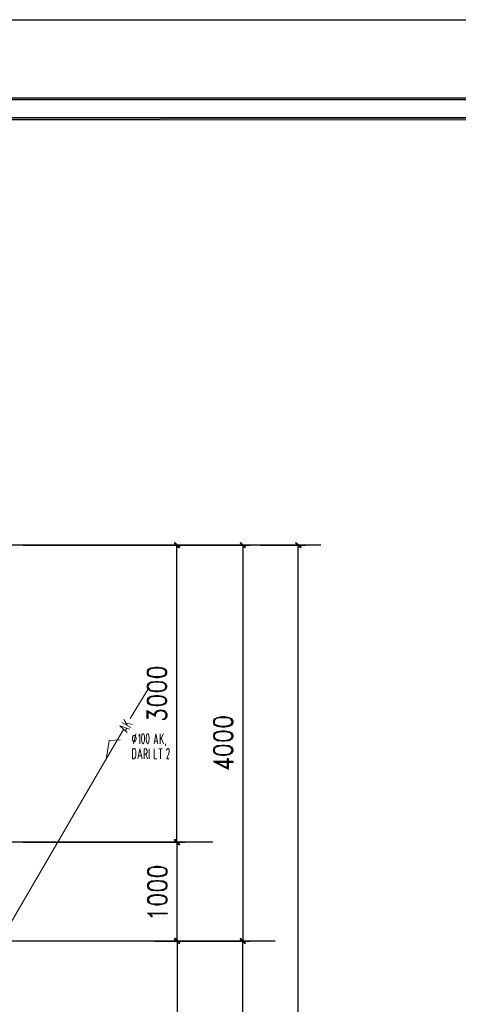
# Model space of a CAD drawing. Header units: millimetres. Extents: x 0 to 420, y 0 to 297.
# Tile 26 of 73: x 153 to 197, y 198 to 297. Entities that reach past the tile are written whole.
import ezdxf

# ---------------------------------------------------------------- set-up
doc = ezdxf.new("R2010")
doc.units = ezdxf.units.MM
doc.layers.add('FILL_000000', color=7, linetype='Continuous')
doc.layers.add('LINE_000000', color=7, linetype='Continuous')

msp = doc.modelspace()

# ---------------------------------------------------------------- hatches: boundary and pattern name
at = {"layer": 'FILL_000000'}
h = msp.add_hatch(color=7, dxfattribs=at)
h.dxf.hatch_style = 1
h.paths.add_polyline_path([(412.284, 289.052), (17.653, 288.84), (17.399, 289.052), (412.284, 289.052)])
h = msp.add_hatch(color=7, dxfattribs=at)
h.dxf.hatch_style = 1
h.paths.add_polyline_path([(412.073, 288.84), (412.284, 289.052), (17.653, 288.84), (412.073, 288.84)])
h = msp.add_hatch(color=7, dxfattribs=at)
h.dxf.hatch_style = 1
h.paths.add_polyline_path([(363.178, 287.062), (19.643, 286.808), (19.431, 287.062), (363.178, 287.062)])
h = msp.add_hatch(color=7, dxfattribs=at)
h.dxf.hatch_style = 1
h.paths.add_polyline_path([(363.178, 286.808), (363.178, 287.062), (19.643, 286.808), (363.178, 286.808)])
h = msp.add_hatch(color=7, dxfattribs=at)
h.dxf.hatch_style = 1
h.paths.add_polyline_path([(168.868, 243.671), (168.317, 244.094), (168.36, 244.136), (168.868, 243.671)])
h = msp.add_hatch(color=7, dxfattribs=at)
h.dxf.hatch_style = 1
h.paths.add_polyline_path([(168.783, 243.586), (168.868, 243.671), (168.317, 244.094), (168.783, 243.586)])
h = msp.add_hatch(color=7, dxfattribs=at)
h.dxf.hatch_style = 1
h.paths.add_polyline_path([(175.514, 243.671), (174.964, 244.094), (175.006, 244.136), (175.514, 243.671)])
h = msp.add_hatch(color=7, dxfattribs=at)
h.dxf.hatch_style = 1
h.paths.add_polyline_path([(175.472, 243.586), (175.514, 243.671), (174.964, 244.094), (175.472, 243.586)])
h = msp.add_hatch(color=7, dxfattribs=at)
h.dxf.hatch_style = 1
h.paths.add_polyline_path([(181.102, 243.671), (180.552, 244.094), (180.594, 244.136), (181.102, 243.671)])
h = msp.add_hatch(color=7, dxfattribs=at)
h.dxf.hatch_style = 1
h.paths.add_polyline_path([(181.06, 243.586), (181.102, 243.671), (180.552, 244.094), (181.06, 243.586)])
h = msp.add_hatch(color=7, dxfattribs=at)
h.dxf.hatch_style = 1
h.paths.add_polyline_path([(168.868, 213.656), (168.317, 214.08), (168.402, 214.164), (168.868, 213.656)])
h = msp.add_hatch(color=7, dxfattribs=at)
h.dxf.hatch_style = 1
h.paths.add_polyline_path([(168.36, 214.164), (168.317, 214.08), (168.868, 213.656), (168.36, 214.164)])
h = msp.add_hatch(color=7, dxfattribs=at)
h.dxf.hatch_style = 1
h.paths.add_polyline_path([(168.825, 213.614), (168.868, 213.656), (168.317, 214.08), (168.825, 213.614)])
h = msp.add_hatch(color=7, dxfattribs=at)
h.dxf.hatch_style = 1
h.paths.add_polyline_path([(168.317, 214.08), (168.868, 213.656), (168.783, 213.614), (168.317, 214.08)])
h = msp.add_hatch(color=7, dxfattribs=at)
h.dxf.hatch_style = 1
h.paths.add_polyline_path([(168.402, 204.174), (168.317, 204.089), (168.868, 203.666), (168.402, 204.174)])
h = msp.add_hatch(color=7, dxfattribs=at)
h.dxf.hatch_style = 1
h.paths.add_polyline_path([(168.868, 203.666), (168.317, 204.089), (168.402, 204.174), (168.868, 203.666)])
h = msp.add_hatch(color=7, dxfattribs=at)
h.dxf.hatch_style = 1
h.paths.add_polyline_path([(168.317, 204.089), (168.868, 203.666), (168.825, 203.623), (168.317, 204.089)])
h = msp.add_hatch(color=7, dxfattribs=at)
h.dxf.hatch_style = 1
h.paths.add_polyline_path([(168.825, 203.623), (168.868, 203.666), (168.317, 204.089), (168.825, 203.623)])
h = msp.add_hatch(color=7, dxfattribs=at)
h.dxf.hatch_style = 1
h.paths.add_polyline_path([(175.006, 204.174), (174.964, 204.089), (175.514, 203.666), (175.006, 204.174)])
h = msp.add_hatch(color=7, dxfattribs=at)
h.dxf.hatch_style = 1
h.paths.add_polyline_path([(175.514, 203.666), (174.964, 204.089), (175.006, 204.174), (175.514, 203.666)])
h = msp.add_hatch(color=7, dxfattribs=at)
h.dxf.hatch_style = 1
h.paths.add_polyline_path([(174.964, 204.089), (175.514, 203.666), (175.472, 203.623), (174.964, 204.089)])
h = msp.add_hatch(color=7, dxfattribs=at)
h.dxf.hatch_style = 1
h.paths.add_polyline_path([(175.472, 203.623), (175.514, 203.666), (174.964, 204.089), (175.472, 203.623)])

# ---------------------------------------------------------------- linework, layer by layer
at = {"layer": 'LINE_000000', "lineweight": 25}
for p, q in [((183.092, 243.882), (55.922, 243.882)), ((153.077, 243.882), (169.333, 243.882)), ((166.285, 243.882), (175.98, 243.882)), ((168.571, 213.868), (168.571, 243.882)), ((175.218, 243.882), (175.218, 203.877)), ((176.996, 243.882), (181.568, 243.882)), ((180.806, 134.62), (180.806, 243.882)), ((165.566, 227.076), (166.412, 226.61)), ((167.471, 226.526), (167.301, 226.314)), ((172.212, 213.868), (55.922, 213.868)), ((153.077, 213.868), (169.376, 213.868)), ((153.077, 213.868), (169.333, 213.868)), ((168.614, 203.877), (168.614, 213.868)), ((178.477, 203.877), (55.922, 203.877)), ((166.285, 203.877), (169.376, 203.877)), ((166.285, 203.877), (175.98, 203.877)), ((166.285, 203.877), (169.376, 203.877)), ((168.614, 203.877), (168.614, 166.497)), ((170.349, 203.877), (175.98, 203.877)), ((175.218, 134.62), (175.218, 203.877))]:
    msp.add_line(p, q, dxfattribs=at)
at = {"layer": 'LINE_000000', "lineweight": 9}
for p, q in [((165.735, 229.447), (163.872, 226.356)), ((163.195, 225.256), (161.502, 222.377)), ((149.606, 201.972), (161.502, 222.377))]:
    msp.add_line(p, q, dxfattribs=at)
at = {"layer": 'LINE_000000', "lineweight": 13}
for p, q in [((163.915, 225.467), (163.026, 225.975)), ((163.237, 226.272), (163.576, 225.679)), ((163.449, 225.891), (164.084, 225.764)), ((163.534, 225.383), (163.364, 225.129)), ((164.211, 223.816), (164.423, 224.832)), ((166.878, 223.816), (166.878, 224.832)), ((167.217, 224.832), (166.878, 224.197)), ((166.624, 224.07), (166.328, 224.07)), ((167.005, 224.451), (167.217, 223.816)), ((167.428, 223.605), (167.428, 223.816)), ((164.423, 222.589), (164.423, 223.012)), ((165.777, 222.292), (165.777, 223.308)), ((166.751, 223.308), (167.09, 223.308)), ((166.92, 222.292), (166.92, 223.308)), ((164.084, 222.292), (164.253, 222.292)), ((164.973, 222.589), (164.719, 222.589))]:
    msp.add_line(p, q, dxfattribs=at)
at = {"layer": 'LINE_000000', "lineweight": 25}
for points in [[(0.212, 0), (0.212, 296.926), (420.158, 296.926), (420.158, 0), (0.212, 0)], [(165.566, 230.928), (165.65, 230.717), (165.947, 230.59), (166.412, 230.505), (166.709, 230.505), (167.174, 230.59), (167.471, 230.717), (167.555, 230.928), (167.555, 231.098), (167.471, 231.309), (167.174, 231.436), (166.709, 231.521), (166.412, 231.521), (165.947, 231.436), (165.65, 231.309), (165.566, 231.098), (165.566, 230.928)], [(165.566, 229.531), (165.65, 229.32), (165.947, 229.15), (166.412, 229.108), (166.709, 229.108), (167.174, 229.15), (167.471, 229.32), (167.555, 229.531), (167.555, 229.658), (167.471, 229.87), (167.174, 230.039), (166.709, 230.082), (166.412, 230.082), (165.947, 230.039), (165.65, 229.87), (165.566, 229.658), (165.566, 229.531)], [(165.566, 228.092), (165.65, 227.88), (165.947, 227.753), (166.412, 227.669), (166.709, 227.669), (167.174, 227.753), (167.471, 227.88), (167.555, 228.092), (167.555, 228.219), (167.471, 228.431), (167.174, 228.6), (166.709, 228.642), (166.412, 228.642), (165.947, 228.6), (165.65, 228.431), (165.566, 228.219), (165.566, 228.092)], [(172.254, 225.933), (172.339, 225.721), (172.635, 225.594), (173.101, 225.51), (173.397, 225.51), (173.863, 225.594), (174.159, 225.721), (174.244, 225.933), (174.244, 226.102), (174.159, 226.314), (173.863, 226.441), (173.397, 226.526), (173.101, 226.526), (172.635, 226.441), (172.339, 226.314), (172.254, 226.102), (172.254, 225.933)], [(172.254, 224.536), (172.339, 224.324), (172.635, 224.155), (173.101, 224.113), (173.397, 224.113), (173.863, 224.155), (174.159, 224.324), (174.244, 224.536), (174.244, 224.663), (174.159, 224.875), (173.863, 225.002), (173.397, 225.086), (173.101, 225.086), (172.635, 225.002), (172.339, 224.875), (172.254, 224.663), (172.254, 224.536)], [(172.254, 223.097), (172.339, 222.885), (172.635, 222.716), (173.101, 222.673), (173.397, 222.673), (173.863, 222.716), (174.159, 222.885), (174.244, 223.097), (174.244, 223.224), (174.159, 223.435), (173.863, 223.605), (173.397, 223.647), (173.101, 223.647), (172.635, 223.605), (172.339, 223.435), (172.254, 223.224), (172.254, 223.097)], [(165.608, 210.862), (165.693, 210.608), (165.989, 210.481), (166.455, 210.397), (166.751, 210.397), (167.217, 210.481), (167.513, 210.608), (167.598, 210.862), (167.598, 210.989), (167.513, 211.201), (167.217, 211.328), (166.751, 211.413), (166.455, 211.413), (165.989, 211.328), (165.693, 211.201), (165.608, 210.989), (165.608, 210.862)], [(165.608, 209.423), (165.693, 209.211), (165.989, 209.042), (166.455, 209), (166.751, 209), (167.217, 209.042), (167.513, 209.211), (167.598, 209.423), (167.598, 209.55), (167.513, 209.762), (167.217, 209.931), (166.751, 209.973), (166.455, 209.973), (165.989, 209.931), (165.693, 209.762), (165.608, 209.55), (165.608, 209.423)], [(165.608, 207.984), (165.693, 207.772), (165.989, 207.645), (166.455, 207.56), (166.751, 207.56), (167.217, 207.645), (167.513, 207.772), (167.598, 207.984), (167.598, 208.111), (167.513, 208.322), (167.217, 208.492), (166.751, 208.576), (166.455, 208.576), (165.989, 208.492), (165.693, 208.322), (165.608, 208.111), (165.608, 207.984)], [(167.598, 206.714), (167.598, 206.629), (165.82, 206.629), (165.989, 206.502), (166.074, 206.333), (165.989, 206.333), (165.904, 206.502), (165.608, 206.714), (167.598, 206.714)]]:
    msp.add_lwpolyline(points, close=True, dxfattribs=at)
at = {"layer": 'LINE_000000', "lineweight": 0}
for points in [[(412.284, 289.052), (17.653, 288.84), (17.399, 289.052), (412.284, 289.052)], [(412.073, 288.84), (412.284, 289.052), (17.653, 288.84), (412.073, 288.84)], [(363.178, 287.062), (19.643, 286.808), (19.431, 287.062), (363.178, 287.062)], [(363.178, 286.808), (363.178, 287.062), (19.643, 286.808), (363.178, 286.808)], [(168.868, 243.671), (168.317, 244.094), (168.36, 244.136), (168.868, 243.671)], [(168.783, 243.586), (168.868, 243.671), (168.317, 244.094), (168.783, 243.586)], [(175.514, 243.671), (174.964, 244.094), (175.006, 244.136), (175.514, 243.671)], [(175.472, 243.586), (175.514, 243.671), (174.964, 244.094), (175.472, 243.586)], [(181.102, 243.671), (180.552, 244.094), (180.594, 244.136), (181.102, 243.671)], [(181.06, 243.586), (181.102, 243.671), (180.552, 244.094), (181.06, 243.586)], [(168.868, 213.656), (168.317, 214.08), (168.402, 214.164), (168.868, 213.656)], [(168.36, 214.164), (168.317, 214.08), (168.868, 213.656), (168.36, 214.164)], [(168.825, 213.614), (168.868, 213.656), (168.317, 214.08), (168.825, 213.614)], [(168.317, 214.08), (168.868, 213.656), (168.783, 213.614), (168.317, 214.08)], [(168.402, 204.174), (168.317, 204.089), (168.868, 203.666), (168.402, 204.174)], [(168.868, 203.666), (168.317, 204.089), (168.402, 204.174), (168.868, 203.666)], [(168.317, 204.089), (168.868, 203.666), (168.825, 203.623), (168.317, 204.089)], [(168.825, 203.623), (168.868, 203.666), (168.317, 204.089), (168.825, 203.623)], [(175.006, 204.174), (174.964, 204.089), (175.514, 203.666), (175.006, 204.174)], [(175.514, 203.666), (174.964, 204.089), (175.006, 204.174), (175.514, 203.666)], [(174.964, 204.089), (175.514, 203.666), (175.472, 203.623), (174.964, 204.089)], [(175.472, 203.623), (175.514, 203.666), (174.964, 204.089), (175.472, 203.623)]]:
    msp.add_lwpolyline(points, close=True, dxfattribs=at)
at = {"layer": 'LINE_000000', "lineweight": 25}
for points in [[(167.471, 231.225), (167.174, 231.394), (166.709, 231.436), (166.412, 231.436), (165.947, 231.394), (165.65, 231.225)], [(165.777, 231.309), (165.65, 231.098), (165.65, 230.928), (165.777, 230.717)], [(165.65, 230.801), (165.947, 230.674), (166.412, 230.59), (166.709, 230.59), (167.174, 230.674), (167.471, 230.801)], [(167.386, 230.717), (167.471, 230.928), (167.471, 231.098), (167.386, 231.309)], [(167.471, 229.785), (167.174, 229.955), (166.709, 230.039), (166.412, 230.039), (165.947, 229.955), (165.65, 229.785)], [(165.777, 229.87), (165.65, 229.658), (165.65, 229.531), (165.777, 229.32)], [(167.386, 229.32), (167.471, 229.531), (167.471, 229.658), (167.386, 229.87)], [(165.65, 229.362), (165.947, 229.235), (166.412, 229.15), (166.709, 229.15), (167.174, 229.235), (167.471, 229.362)], [(167.471, 228.388), (167.174, 228.515), (166.709, 228.6), (166.412, 228.6), (165.947, 228.515), (165.65, 228.388)], [(165.777, 228.431), (165.65, 228.219), (165.65, 228.092), (165.777, 227.88)], [(165.65, 227.965), (165.947, 227.796), (166.412, 227.753), (166.709, 227.753), (167.174, 227.796), (167.471, 227.965)], [(167.386, 227.88), (167.471, 228.092), (167.471, 228.219), (167.386, 228.431)], [(165.65, 227.076), (165.65, 226.356), (165.566, 226.356), (165.566, 227.161), (166.412, 226.653)], [(166.328, 226.653), (166.328, 226.822), (166.412, 227.034), (166.624, 227.161), (166.92, 227.245), (167.005, 227.245), (167.301, 227.161), (167.471, 227.034), (167.555, 226.822), (167.555, 226.61), (167.471, 226.356), (167.386, 226.314), (167.174, 226.229), (167.174, 226.314)], [(166.412, 226.61), (166.412, 226.822), (166.539, 227.034), (166.793, 227.161)], [(166.412, 226.864), (166.624, 227.076), (166.92, 227.161), (167.005, 227.161), (167.301, 227.076), (167.471, 226.864)], [(167.09, 227.161), (167.386, 227.034), (167.471, 226.822), (167.471, 226.61), (167.386, 226.356), (167.174, 226.314)], [(174.159, 226.229), (173.863, 226.399), (173.397, 226.441), (173.101, 226.441), (172.635, 226.399), (172.339, 226.229)], [(172.424, 226.314), (172.339, 226.102), (172.339, 225.933), (172.424, 225.721)], [(172.339, 225.806), (172.635, 225.679), (173.101, 225.594), (173.397, 225.594), (173.863, 225.679), (174.159, 225.806)], [(174.032, 225.721), (174.159, 225.933), (174.159, 226.102), (174.032, 226.314)], [(174.159, 224.79), (173.863, 224.959), (173.397, 225.002), (173.101, 225.002), (172.635, 224.959), (172.339, 224.79)], [(172.424, 224.875), (172.339, 224.663), (172.339, 224.536), (172.424, 224.324)], [(174.032, 224.324), (174.159, 224.536), (174.159, 224.663), (174.032, 224.875)], [(172.339, 224.367), (172.635, 224.24), (173.101, 224.155), (173.397, 224.155), (173.863, 224.24), (174.159, 224.367)], [(174.159, 223.393), (173.863, 223.52), (173.397, 223.605), (173.101, 223.605), (172.635, 223.52), (172.339, 223.393)], [(172.424, 223.435), (172.339, 223.224), (172.339, 223.097), (172.424, 222.885)], [(172.339, 222.97), (172.635, 222.8), (173.101, 222.716), (173.397, 222.716), (173.863, 222.8), (174.159, 222.97)], [(174.032, 222.885), (174.159, 223.097), (174.159, 223.224), (174.032, 223.435)], [(173.778, 221.319), (172.508, 221.954), (174.244, 221.954), (174.244, 222.038), (172.254, 222.038), (173.778, 221.234), (173.778, 222.292), (173.651, 222.292), (173.651, 221.319)], [(167.513, 211.116), (167.217, 211.286), (166.751, 211.328), (166.455, 211.328), (165.989, 211.286), (165.693, 211.116)], [(165.82, 211.201), (165.693, 210.989), (165.693, 210.862), (165.82, 210.608)], [(167.428, 210.608), (167.513, 210.862), (167.513, 210.989), (167.428, 211.201)], [(165.693, 210.693), (165.989, 210.566), (166.455, 210.481), (166.751, 210.481), (167.217, 210.566), (167.513, 210.693)], [(167.513, 209.719), (167.217, 209.846), (166.751, 209.931), (166.455, 209.931), (165.989, 209.846), (165.693, 209.719)], [(165.82, 209.762), (165.693, 209.55), (165.693, 209.423), (165.82, 209.211)], [(165.693, 209.254), (165.989, 209.127), (166.455, 209.042), (166.751, 209.042), (167.217, 209.127), (167.513, 209.254)], [(167.428, 209.211), (167.513, 209.423), (167.513, 209.55), (167.428, 209.762)], [(167.513, 208.28), (167.217, 208.407), (166.751, 208.492), (166.455, 208.492), (165.989, 208.407), (165.693, 208.28)], [(165.82, 208.322), (165.693, 208.111), (165.693, 207.984), (165.82, 207.772)], [(165.693, 207.857), (165.989, 207.687), (166.455, 207.645), (166.751, 207.645), (167.217, 207.687), (167.513, 207.857)], [(167.428, 207.772), (167.513, 207.984), (167.513, 208.111), (167.428, 208.322)]]:
    msp.add_lwpolyline(points, dxfattribs=at)
at = {"layer": 'LINE_000000', "lineweight": 13}
for points in [[(163.576, 224.959), (162.814, 225.637), (163.788, 225.298)], [(164.846, 223.816), (164.846, 224.832), (164.719, 224.578)], [(165.084, 224.797), (165.054, 224.689), (165.032, 224.577), (165.02, 224.462), (165.015, 224.346), (165.02, 224.229), (165.032, 224.114), (165.054, 224.002), (165.084, 223.894)], [(165.215, 224.772), (165.21, 224.786), (165.204, 224.798), (165.198, 224.808), (165.192, 224.816), (165.185, 224.823), (165.178, 224.828), (165.171, 224.831), (165.163, 224.832), (165.156, 224.831), (165.149, 224.828), (165.142, 224.823), (165.135, 224.816), (165.129, 224.808), (165.123, 224.798), (165.117, 224.786), (165.112, 224.772)], [(165.243, 223.894), (165.273, 224.002), (165.295, 224.114), (165.307, 224.229), (165.312, 224.346), (165.307, 224.462), (165.295, 224.577), (165.273, 224.689), (165.243, 224.797)], [(165.549, 224.797), (165.519, 224.689), (165.498, 224.577), (165.485, 224.462), (165.481, 224.346), (165.485, 224.229), (165.498, 224.114), (165.519, 224.002), (165.549, 223.894)], [(165.68, 224.772), (165.675, 224.786), (165.67, 224.798), (165.664, 224.808), (165.658, 224.816), (165.651, 224.823), (165.644, 224.828), (165.637, 224.831), (165.629, 224.832), (165.622, 224.831), (165.614, 224.828), (165.607, 224.823), (165.601, 224.816), (165.594, 224.808), (165.588, 224.798), (165.583, 224.786), (165.578, 224.772)], [(165.709, 223.894), (165.739, 224.002), (165.76, 224.114), (165.773, 224.229), (165.777, 224.346), (165.773, 224.462), (165.76, 224.577), (165.739, 224.689), (165.709, 224.797)], [(166.285, 223.816), (166.455, 224.832), (166.666, 223.816)], [(165.112, 223.876), (165.117, 223.863), (165.123, 223.851), (165.129, 223.841), (165.135, 223.832), (165.142, 223.825), (165.149, 223.82), (165.156, 223.817), (165.163, 223.816), (165.171, 223.817), (165.178, 223.82), (165.185, 223.825), (165.192, 223.832), (165.198, 223.841), (165.204, 223.851), (165.21, 223.863), (165.215, 223.876)], [(165.578, 223.876), (165.583, 223.863), (165.588, 223.851), (165.594, 223.841), (165.601, 223.832), (165.607, 223.825), (165.614, 223.82), (165.622, 223.817), (165.629, 223.816), (165.637, 223.817), (165.644, 223.82), (165.651, 223.825), (165.658, 223.832), (165.664, 223.841), (165.67, 223.851), (165.675, 223.863), (165.68, 223.876)], [(164.253, 223.308), (164.084, 223.308), (164.084, 222.292)], [(164.423, 223.033), (164.419, 223.097), (164.408, 223.157), (164.39, 223.211), (164.367, 223.258), (164.339, 223.296), (164.306, 223.326), (164.271, 223.344), (164.232, 223.351)], [(164.634, 222.292), (164.846, 223.308), (165.058, 222.292)], [(165.269, 222.292), (165.269, 223.308), (165.439, 223.308)], [(165.269, 222.758), (165.439, 222.758), (165.608, 222.292)], [(165.418, 222.758), (165.447, 222.764), (165.475, 222.78), (165.5, 222.805), (165.522, 222.839), (165.54, 222.879), (165.554, 222.926), (165.563, 222.978), (165.566, 223.033), (165.563, 223.089), (165.554, 223.14), (165.54, 223.187), (165.522, 223.228), (165.5, 223.261), (165.475, 223.287), (165.447, 223.303), (165.418, 223.308)], [(166.285, 223.308), (166.285, 222.292), (166.539, 222.292)], [(167.663, 223.308), (167.638, 223.305), (167.614, 223.296), (167.592, 223.282), (167.572, 223.262), (167.554, 223.237), (167.539, 223.208), (167.527, 223.175), (167.519, 223.139)], [(167.809, 222.97), (167.555, 222.292), (167.809, 222.292)], [(167.787, 222.994), (167.796, 223.022), (167.803, 223.051), (167.808, 223.081), (167.809, 223.112), (167.808, 223.143), (167.805, 223.173), (167.799, 223.203), (167.791, 223.231), (167.78, 223.258), (167.767, 223.281), (167.752, 223.302), (167.736, 223.319), (167.718, 223.333), (167.7, 223.343), (167.68, 223.349), (167.66, 223.351)], [(164.232, 222.292), (164.271, 222.299), (164.306, 222.317), (164.339, 222.347), (164.367, 222.385), (164.39, 222.432), (164.408, 222.486), (164.419, 222.546), (164.423, 222.61)]]:
    msp.add_lwpolyline(points, dxfattribs=at)
at = {"layer": 'LINE_000000', "lineweight": 9}
msp.add_lwpolyline([(161.459, 222.419), (161.756, 224.155), (162.856, 224.197)], dxfattribs=at)
at = {"layer": 'LINE_000000', "lineweight": 13}
msp.add_lwpolyline([(164.465, 224.346), (164.461, 224.409), (164.45, 224.469), (164.432, 224.523), (164.409, 224.57), (164.381, 224.609), (164.349, 224.638), (164.313, 224.657), (164.275, 224.663), (164.236, 224.657), (164.2, 224.638), (164.168, 224.609), (164.14, 224.57), (164.117, 224.523), (164.099, 224.469), (164.088, 224.409), (164.084, 224.346), (164.088, 224.282), (164.099, 224.222), (164.117, 224.168), (164.14, 224.121), (164.168, 224.082), (164.2, 224.053), (164.236, 224.034), (164.275, 224.028), (164.313, 224.034), (164.349, 224.053), (164.381, 224.082), (164.409, 224.121), (164.432, 224.168), (164.45, 224.222), (164.461, 224.282), (164.465, 224.346)], close=True, dxfattribs=at)

doc.saveas('drawing.dxf')
